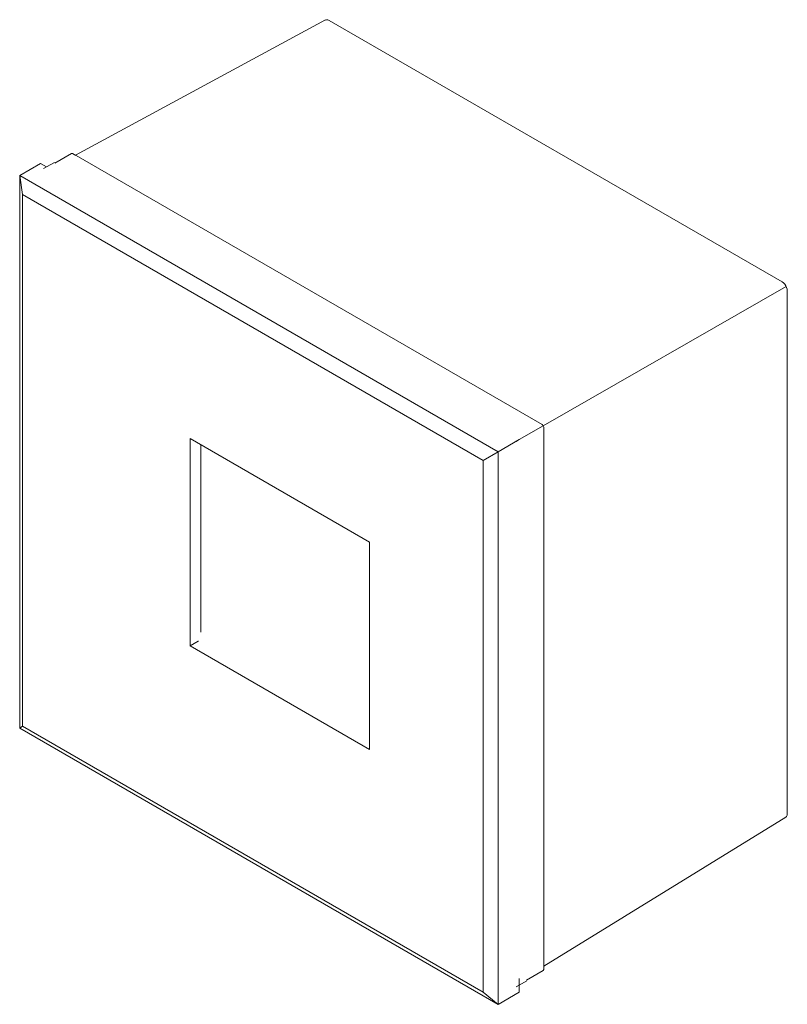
# Model space of a CAD drawing. Header units: millimetres. Extents: x -6646 to -5639, y 212 to 1659.
# Tile 3 of 3: x -5902 to -5812, y 1541 to 1658. Entities that reach past the tile are written whole.
import ezdxf

# ---------------------------------------------------------------- set-up
doc = ezdxf.new("R2010")
doc.units = ezdxf.units.MM
doc.layers.add('E-LITE-EQPM', color=7, linetype='Continuous', lineweight=20)

# ---------------------------------------------------------------- blocks, each defined once
blk = doc.blocks.new('70272 - 70272 DART-1 LED White Surface lamp-548108-00 Isometrico PDF SURFACE')
at = {"layer": 'E-LITE-EQPM', "color": 251, "lineweight": 9, "true_color": 0x636466}
for p, q in [((-6966.4, 1657.85), (-6995.96, 1641.87)), ((-6965.97, 1657.8), (-6912.44, 1626.9)), ((-6996.43, 1642.08), (-6998.41, 1640.94)), ((-6996.43, 1642.08), (-6996.3, 1642.07)), ((-6996.3, 1642.07), (-6995.92, 1641.84)), ((-6995.9, 1641.83), (-6940.8, 1610.02)), ((-7002.56, 1639.47), (-7000.09, 1640.9)), ((-7000.09, 1640.9), (-6999.38, 1640.49)), ((-6999.38, 1640.49), (-6999.73, 1640.29)), ((-6998.46, 1641.02), (-6999.38, 1640.49)), ((-7002.56, 1574.15), (-7002.56, 1639.47)), ((-7002.56, 1639.47), (-6945.99, 1606.81)), ((-7002.56, 1639.47), (-7002.21, 1637.23)), ((-7002.21, 1637.23), (-6947.76, 1605.79)), ((-7002.21, 1637.23), (-7002.21, 1574.36)), ((-6911.83, 1625.83), (-6911.83, 1564.02)), ((-6943.52, 1608.24), (-6940.67, 1609.89)), ((-6940.62, 1609.71), (-6940.62, 1545.62)), ((-6982.41, 1583.87), (-6982.41, 1608.36)), ((-6982.41, 1608.36), (-6961.2, 1596.12)), ((-6981.14, 1607.63), (-6981.14, 1585.47)), ((-6943.52, 1608.24), (-6945.99, 1606.81)), ((-6943.87, 1608.04), (-6943.52, 1608.24)), ((-6947.76, 1605.79), (-6945.99, 1606.81)), ((-6945.99, 1606.81), (-6945.99, 1541.49)), ((-6947.76, 1542.92), (-6947.76, 1605.79)), ((-6961.2, 1596.12), (-6961.2, 1571.62)), ((-6981.14, 1585.47), (-6981.14, 1589.64)), ((-6981.46, 1584.42), (-6982.41, 1583.87)), ((-6981.44, 1584.39), (-6981.47, 1584.47)), ((-6961.2, 1571.62), (-6982.41, 1583.87)), ((-7002.21, 1574.36), (-7002.56, 1574.15)), ((-7002.21, 1574.36), (-7002.56, 1574.15)), ((-7002.56, 1574.15), (-6945.99, 1541.49)), ((-7002.21, 1574.36), (-6947.76, 1542.92)), ((-6912, 1563.63), (-6940.62, 1546.01)), ((-6943.52, 1544.56), (-6943.52, 1543.74)), ((-6942.65, 1544.36), (-6940.67, 1545.5)), ((-6940.62, 1545.62), (-6940.67, 1545.5)), ((-6943.52, 1543.74), (-6943.87, 1543.54)), ((-6942.6, 1544.27), (-6943.52, 1543.74)), ((-6943.52, 1542.92), (-6943.52, 1543.74)), ((-6945.99, 1541.49), (-6947.76, 1542.92)), ((-6945.99, 1541.49), (-6943.52, 1542.92))]:
    blk.add_line(p, q, dxfattribs=at)
at = {"layer": 'E-LITE-EQPM', "color": 251, "true_color": 0x636466}
blk.add_line((-6940.67, 1609.89), (-6911.96, 1626.33), dxfattribs=at)
at = {"layer": 'E-LITE-EQPM', "color": 251, "lineweight": 9, "true_color": 0x636466}
for points in [[(-6966.4, 1657.84, 0), (-6966.28, 1657.88, 0), (-6966.13, 1657.87, 0), (-6965.97, 1657.8, 0)], [(-6912.44, 1626.9, 0), (-6912.28, 1626.78, 0), (-6912.13, 1626.62, 0), (-6912.01, 1626.44, 0), (-6911.91, 1626.23, 0), (-6911.85, 1626.02, 0), (-6911.83, 1625.83, 0)], [(-6940.8, 1610.02, 0), (-6940.67, 1609.89, 0), (-6940.62, 1609.71, 0)], [(-6911.83, 1564.02, 0), (-6911.85, 1563.85, 0), (-6911.91, 1563.71, 0), (-6912.01, 1563.62, 0)]]:
    blk.add_polyline3d(points, dxfattribs=at)

msp = doc.modelspace()

# ---------------------------------------------------------------- block references
at = {"layer": 'E-LITE-EQPM', "color": 250, "lineweight": 9, "true_color": 0x272727}
msp.add_blockref('70272 - 70272 DART-1 LED White Surface lamp-548108-00 Isometrico PDF SURFACE', (1100.13, 0), dxfattribs=at)

doc.saveas('drawing.dxf')
